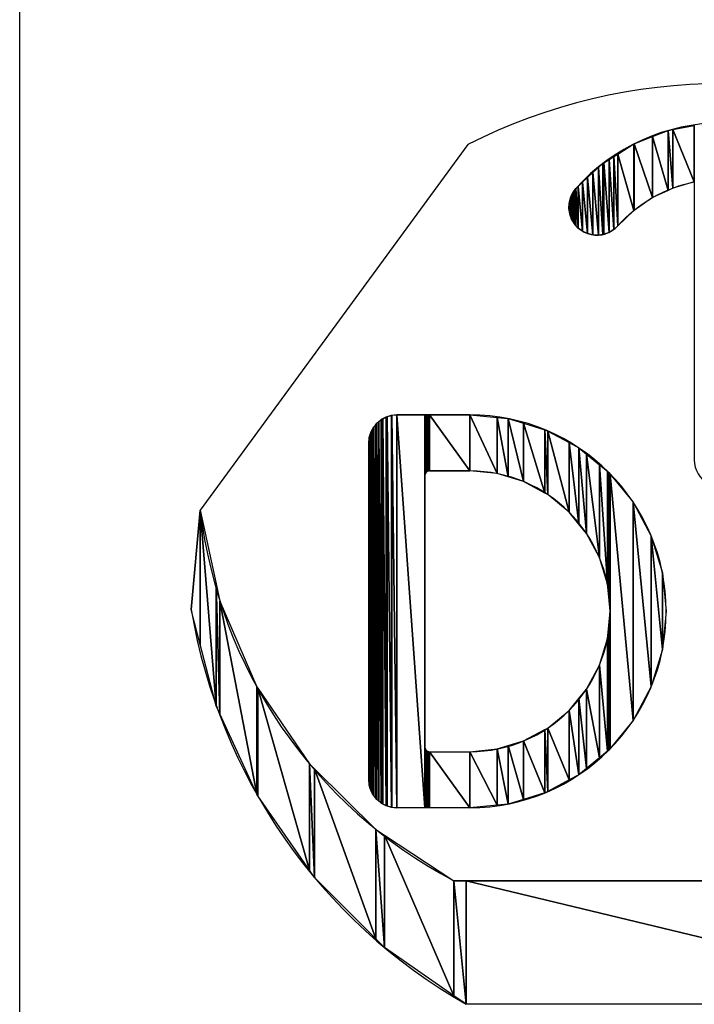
# Model space of a CAD drawing. Header units: inches. Extents: x 3 to 289, y 4 to 291.
# Tile 5 of 256: x 54.517 to 54.986, y 5.588 to 6.273. Entities that reach past the tile are written whole.
import ezdxf

# ---------------------------------------------------------------- set-up
doc = ezdxf.new("R2010")
doc.units = ezdxf.units.IN
doc.header["$LTSCALE"] = 0.5
doc.header["$MEASUREMENT"] = 0
doc.layers.add('PLOTVIEW1', color=7, linetype='Continuous')
doc.layers.add('STR_INS', color=8, linetype='Continuous')

msp = doc.modelspace()

# ---------------------------------------------------------------- linework, layer by layer
at = {"layer": 'PLOTVIEW1', "color": 190, "linetype": 'Continuous'}
for p, q in [((54.95724, 6.192), (54.96804, 6.19624)), ((54.96804, 6.19624), (54.97135, 6.19686)), ((54.96804, 6.19624), (54.96804, 6.15464)), ((54.96804, 6.15464), (54.96804, 6.19624)), ((54.96804, 6.19624), (54.97135, 6.1562)), ((54.97135, 6.1562), (54.96804, 6.19624)), ((54.97135, 6.19686), (54.98634, 6.1997)), ((54.97135, 6.19686), (54.97135, 6.1562)), ((54.97135, 6.1562), (54.97135, 6.19686)), ((54.97135, 6.19686), (54.98634, 6.16053)), ((54.98634, 6.16053), (54.97135, 6.19686)), ((54.98634, 6.1997), (54.98634, 6.16053)), ((54.98634, 6.16053), (54.98634, 6.1997)), ((54.98634, 6.16053), (54.98634, 6.1997)), ((54.94437, 6.18695), (54.95724, 6.192)), ((54.95724, 6.192), (54.95724, 6.14954)), ((54.95724, 6.14954), (54.95724, 6.192)), ((54.95724, 6.192), (54.96804, 6.15464)), ((54.96804, 6.15464), (54.95724, 6.192)), ((54.93307, 6.17988), (54.94428, 6.18692)), ((54.94428, 6.18692), (54.94437, 6.18695)), ((54.94428, 6.18692), (54.94428, 6.14062)), ((54.94428, 6.14062), (54.94428, 6.18692)), ((54.94428, 6.18692), (54.94437, 6.14071)), ((54.94437, 6.14071), (54.94428, 6.18692)), ((54.94437, 6.18695), (54.94437, 6.14071)), ((54.94437, 6.14071), (54.94437, 6.18695)), ((54.94437, 6.18695), (54.95724, 6.14954)), ((54.95724, 6.14954), (54.94437, 6.18695)), ((54.92267, 6.17335), (54.92338, 6.1738)), ((54.92338, 6.1738), (54.92698, 6.17605)), ((54.92338, 6.1738), (54.92338, 6.12406)), ((54.92338, 6.12406), (54.92338, 6.1738)), ((54.92338, 6.1738), (54.92698, 6.12537)), ((54.92698, 6.12537), (54.92338, 6.1738)), ((54.92698, 6.17605), (54.93025, 6.17811)), ((54.92698, 6.17605), (54.92698, 6.12537)), ((54.92698, 6.12537), (54.92698, 6.17605)), ((54.92698, 6.17605), (54.93025, 6.12736)), ((54.93025, 6.12736), (54.92698, 6.17605)), ((54.93025, 6.17811), (54.93307, 6.17988)), ((54.93025, 6.17811), (54.93025, 6.12736)), ((54.93025, 6.12736), (54.93025, 6.17811)), ((54.93025, 6.17811), (54.93307, 6.12995)), ((54.93307, 6.12995), (54.93025, 6.17811)), ((54.93307, 6.17988), (54.93307, 6.12995)), ((54.93307, 6.12995), (54.93307, 6.17988)), ((54.93307, 6.17988), (54.94428, 6.14062)), ((54.94428, 6.14062), (54.93307, 6.17988)), ((54.91205, 6.1635), (54.91577, 6.16695)), ((54.91577, 6.16695), (54.9196, 6.1705)), ((54.91577, 6.16695), (54.91577, 6.12363)), ((54.91577, 6.12363), (54.91577, 6.16695)), ((54.91577, 6.16695), (54.9196, 6.12347)), ((54.9196, 6.12347), (54.91577, 6.16695)), ((54.9196, 6.1705), (54.92267, 6.17335)), ((54.9196, 6.1705), (54.9196, 6.12347)), ((54.9196, 6.12347), (54.9196, 6.1705)), ((54.9196, 6.1705), (54.92267, 6.12394)), ((54.92267, 6.12394), (54.9196, 6.1705)), ((54.92267, 6.17335), (54.92267, 6.12394)), ((54.92267, 6.12394), (54.92267, 6.17335)), ((54.92267, 6.17335), (54.92338, 6.12406)), ((54.92338, 6.12406), (54.92267, 6.17335)), ((54.90549, 6.15742), (54.90858, 6.16029)), ((54.90858, 6.16029), (54.91205, 6.1635)), ((54.90858, 6.16029), (54.90858, 6.12615)), ((54.90858, 6.12615), (54.90858, 6.16029)), ((54.90858, 6.16029), (54.91205, 6.12454)), ((54.91205, 6.12454), (54.90858, 6.16029)), ((54.91205, 6.1635), (54.91205, 6.12454)), ((54.91205, 6.12454), (54.91205, 6.1635)), ((54.91205, 6.1635), (54.91577, 6.12363)), ((54.91577, 6.12363), (54.91205, 6.1635)), ((54.98634, 6.16053), (54.97135, 6.1562)), ((54.90169, 6.1529), (54.9029, 6.15455)), ((54.9029, 6.15455), (54.90395, 6.15599)), ((54.9029, 6.15455), (54.9029, 6.13123)), ((54.9029, 6.13123), (54.9029, 6.15455)), ((54.9029, 6.15455), (54.90395, 6.13009)), ((54.90395, 6.13009), (54.9029, 6.15455)), ((54.90395, 6.15599), (54.90549, 6.15742)), ((54.90395, 6.15599), (54.90395, 6.13009)), ((54.90395, 6.13009), (54.90395, 6.15599)), ((54.90395, 6.15599), (54.90549, 6.12841)), ((54.90549, 6.12841), (54.90395, 6.15599)), ((54.90549, 6.15742), (54.90549, 6.12841)), ((54.90549, 6.12841), (54.90549, 6.15742)), ((54.90549, 6.15742), (54.90858, 6.12615)), ((54.90858, 6.12615), (54.90549, 6.15742)), ((54.96804, 6.15464), (54.95724, 6.14954)), ((54.97135, 6.1562), (54.96804, 6.15464)), ((54.89917, 6.14571), (54.8996, 6.14745)), ((54.8996, 6.14745), (54.90008, 6.14943)), ((54.8996, 6.14745), (54.8996, 6.1381)), ((54.8996, 6.1381), (54.8996, 6.14745)), ((54.8996, 6.14745), (54.90008, 6.13678)), ((54.90008, 6.13678), (54.8996, 6.14745)), ((54.90008, 6.14943), (54.90091, 6.15122)), ((54.90008, 6.14943), (54.90008, 6.13678)), ((54.90008, 6.13678), (54.90008, 6.14943)), ((54.90008, 6.14943), (54.90091, 6.1345)), ((54.90091, 6.1345), (54.90008, 6.14943)), ((54.90091, 6.15122), (54.90169, 6.1529)), ((54.90091, 6.15122), (54.90091, 6.1345)), ((54.90091, 6.1345), (54.90091, 6.15122)), ((54.90091, 6.15122), (54.90169, 6.13322)), ((54.90169, 6.13322), (54.90091, 6.15122)), ((54.90169, 6.1529), (54.90169, 6.13322)), ((54.90169, 6.13322), (54.90169, 6.1529)), ((54.90169, 6.1529), (54.9029, 6.13123)), ((54.9029, 6.13123), (54.90169, 6.1529)), ((54.95724, 6.14954), (54.94437, 6.14071)), ((54.89901, 6.14189), (54.89917, 6.14571)), ((54.89917, 6.14084), (54.89901, 6.14189)), ((54.89917, 6.14571), (54.89917, 6.14084)), ((54.89917, 6.14084), (54.89917, 6.14571)), ((54.89917, 6.14571), (54.8996, 6.1381)), ((54.8996, 6.1381), (54.89917, 6.14571)), ((54.8996, 6.1381), (54.89917, 6.14084)), ((54.94428, 6.14062), (54.93307, 6.12995)), ((54.94437, 6.14071), (54.94428, 6.14062)), ((54.90008, 6.13678), (54.8996, 6.1381)), ((54.90091, 6.1345), (54.90008, 6.13678)), ((54.90169, 6.13322), (54.90091, 6.1345)), ((54.9029, 6.13123), (54.90169, 6.13322)), ((54.90395, 6.13009), (54.9029, 6.13123)), ((54.90549, 6.12841), (54.90395, 6.13009)), ((54.90858, 6.12615), (54.90549, 6.12841)), ((54.91205, 6.12454), (54.90858, 6.12615)), ((54.93025, 6.12736), (54.92698, 6.12537)), ((54.93307, 6.12995), (54.93025, 6.12736)), ((54.91577, 6.12363), (54.91205, 6.12454)), ((54.9196, 6.12347), (54.91577, 6.12363)), ((54.92267, 6.12394), (54.9196, 6.12347)), ((54.92338, 6.12406), (54.92267, 6.12394)), ((54.92698, 6.12537), (54.92338, 6.12406)), ((54.76842, 5.99513), (54.76951, 5.99571)), ((54.76951, 5.99571), (54.7718, 5.99693)), ((54.76951, 5.99571), (54.76951, 5.72756)), ((54.76951, 5.72756), (54.76951, 5.99571)), ((54.76951, 5.99571), (54.7718, 5.72649)), ((54.7718, 5.72649), (54.76951, 5.99571)), ((54.7718, 5.99693), (54.7726, 5.99717)), ((54.7718, 5.99693), (54.7718, 5.72649)), ((54.7718, 5.72649), (54.7718, 5.99693)), ((54.7718, 5.99693), (54.7726, 5.72612)), ((54.7726, 5.72612), (54.7718, 5.99693)), ((54.7726, 5.99717), (54.77547, 5.99804)), ((54.7726, 5.99717), (54.7726, 5.72612)), ((54.7726, 5.72612), (54.7726, 5.99717)), ((54.7726, 5.99717), (54.77547, 5.72535)), ((54.77547, 5.72535), (54.7726, 5.99717)), ((54.77547, 5.99804), (54.77588, 5.99809)), ((54.77547, 5.99804), (54.77547, 5.72535)), ((54.77547, 5.72535), (54.77547, 5.99804)), ((54.77547, 5.99804), (54.77588, 5.72524)), ((54.77588, 5.72524), (54.77547, 5.99804)), ((54.77588, 5.99809), (54.77928, 5.99842)), ((54.77588, 5.99809), (54.77588, 5.72524)), ((54.77588, 5.72524), (54.77588, 5.99809)), ((54.77588, 5.99809), (54.77928, 5.72494)), ((54.77928, 5.72494), (54.77588, 5.99809)), ((54.77928, 5.99842), (54.77928, 5.72494)), ((54.77928, 5.72494), (54.77928, 5.99842)), ((54.77928, 5.99842), (54.79881, 5.72494)), ((54.79881, 5.72494), (54.77928, 5.99842)), ((54.77928, 5.99842), (54.79881, 5.99842)), ((54.79881, 5.99842), (54.79881, 5.72494)), ((54.79881, 5.95623), (54.79881, 5.99842)), ((54.79881, 5.99842), (54.79886, 5.95677)), ((54.79886, 5.95677), (54.79881, 5.99842)), ((54.79881, 5.99842), (54.79886, 5.99842)), ((54.79886, 5.99842), (54.79886, 5.95677)), ((54.79886, 5.95677), (54.79886, 5.99842)), ((54.79886, 5.99842), (54.799, 5.9573)), ((54.799, 5.9573), (54.79886, 5.99842)), ((54.79886, 5.99842), (54.799, 5.99842)), ((54.799, 5.99842), (54.799, 5.9573)), ((54.799, 5.9573), (54.799, 5.99842)), ((54.799, 5.99842), (54.79923, 5.95779)), ((54.79923, 5.95779), (54.799, 5.99842)), ((54.799, 5.99842), (54.79923, 5.99842)), ((54.79923, 5.99842), (54.79923, 5.95779)), ((54.79923, 5.95779), (54.79923, 5.99842)), ((54.79923, 5.99842), (54.79954, 5.95824)), ((54.79954, 5.95824), (54.79923, 5.99842)), ((54.79923, 5.99842), (54.79954, 5.99842)), ((54.79954, 5.99842), (54.79954, 5.95824)), ((54.79954, 5.95824), (54.79954, 5.99842)), ((54.79954, 5.99842), (54.79993, 5.95862)), ((54.79993, 5.95862), (54.79954, 5.99842)), ((54.79954, 5.99842), (54.79993, 5.99842)), ((54.79993, 5.99842), (54.79993, 5.95862)), ((54.79993, 5.95862), (54.79993, 5.99842)), ((54.79993, 5.99842), (54.80037, 5.95893)), ((54.80037, 5.95893), (54.79993, 5.99842)), ((54.79993, 5.99842), (54.80037, 5.99842)), ((54.80037, 5.99842), (54.80037, 5.95893)), ((54.80037, 5.95893), (54.80037, 5.99842)), ((54.80037, 5.99842), (54.80087, 5.95916)), ((54.80087, 5.95916), (54.80037, 5.99842)), ((54.80037, 5.99842), (54.80087, 5.99842)), ((54.80087, 5.99842), (54.80087, 5.95916)), ((54.80087, 5.95916), (54.80087, 5.99842)), ((54.80087, 5.99842), (54.80139, 5.9593)), ((54.80139, 5.9593), (54.80087, 5.99842)), ((54.80087, 5.99842), (54.80139, 5.99842)), ((54.80139, 5.99842), (54.80139, 5.9593)), ((54.80139, 5.9593), (54.80139, 5.99842)), ((54.80139, 5.99842), (54.80194, 5.95935)), ((54.80194, 5.95935), (54.80139, 5.99842)), ((54.80139, 5.99842), (54.80194, 5.99842)), ((54.80194, 5.99842), (54.80194, 5.95935)), ((54.80194, 5.95935), (54.80194, 5.99842)), ((54.80194, 5.99842), (54.83006, 5.95935)), ((54.83006, 5.95935), (54.80194, 5.99842)), ((54.80194, 5.99842), (54.83006, 5.99842)), ((54.83006, 5.99842), (54.83006, 5.95935)), ((54.83006, 5.95935), (54.83006, 5.99842)), ((54.83006, 5.99842), (54.84912, 5.95748)), ((54.84912, 5.95748), (54.83006, 5.99842)), ((54.83006, 5.99842), (54.84912, 5.99654)), ((54.84912, 5.99654), (54.84912, 5.95748)), ((54.84912, 5.95748), (54.84912, 5.99654)), ((54.84912, 5.99654), (54.85674, 5.95516)), ((54.85674, 5.95516), (54.84912, 5.99654)), ((54.84912, 5.99654), (54.85674, 5.99579)), ((54.85674, 5.99579), (54.85674, 5.95516)), ((54.85674, 5.95516), (54.85674, 5.99579)), ((54.85674, 5.99579), (54.86744, 5.95192)), ((54.86744, 5.95192), (54.85674, 5.99579)), ((54.85674, 5.99579), (54.86744, 5.99255)), ((54.76236, 5.98848), (54.76303, 5.98974)), ((54.76303, 5.98974), (54.76431, 5.9913)), ((54.76303, 5.98974), (54.76303, 5.73375)), ((54.76303, 5.73375), (54.76303, 5.98974)), ((54.76303, 5.98974), (54.76431, 5.73192)), ((54.76431, 5.73192), (54.76303, 5.98974)), ((54.76431, 5.9913), (54.76546, 5.9927)), ((54.76431, 5.9913), (54.76431, 5.73192)), ((54.76431, 5.73192), (54.76431, 5.9913)), ((54.76431, 5.9913), (54.76546, 5.73077)), ((54.76546, 5.73077), (54.76431, 5.9913)), ((54.76546, 5.9927), (54.76672, 5.99373)), ((54.76546, 5.9927), (54.76546, 5.73077)), ((54.76546, 5.73077), (54.76546, 5.9927)), ((54.76546, 5.9927), (54.76672, 5.72951)), ((54.76672, 5.72951), (54.76546, 5.9927)), ((54.76672, 5.99373), (54.76842, 5.99513)), ((54.76672, 5.99373), (54.76672, 5.72951)), ((54.76672, 5.72951), (54.76672, 5.99373)), ((54.76672, 5.99373), (54.76842, 5.72832)), ((54.76842, 5.72832), (54.76672, 5.99373)), ((54.76842, 5.99513), (54.76842, 5.72832)), ((54.76842, 5.72832), (54.76842, 5.99513)), ((54.76842, 5.99513), (54.76951, 5.72756)), ((54.76951, 5.72756), (54.76842, 5.99513)), ((54.86744, 5.99255), (54.86744, 5.95192)), ((54.86744, 5.95192), (54.86744, 5.99255)), ((54.86744, 5.99255), (54.88239, 5.94393)), ((54.88239, 5.94393), (54.86744, 5.99255)), ((54.86744, 5.99255), (54.88239, 5.98801)), ((54.75974, 5.97889), (54.76004, 5.9819)), ((54.76004, 5.9819), (54.76012, 5.9827)), ((54.76004, 5.9819), (54.76004, 5.74109)), ((54.76004, 5.74109), (54.76004, 5.9819)), ((54.76004, 5.9819), (54.76012, 5.74079)), ((54.76012, 5.74079), (54.76004, 5.9819)), ((54.76012, 5.9827), (54.76092, 5.98534)), ((54.76012, 5.9827), (54.76012, 5.74079)), ((54.76012, 5.74079), (54.76012, 5.9827)), ((54.76012, 5.9827), (54.76092, 5.7378)), ((54.76092, 5.7378), (54.76012, 5.9827)), ((54.76092, 5.98534), (54.76123, 5.98636)), ((54.76092, 5.98534), (54.76092, 5.7378)), ((54.76092, 5.7378), (54.76092, 5.98534)), ((54.76092, 5.98534), (54.76123, 5.73713)), ((54.76123, 5.73713), (54.76092, 5.98534)), ((54.76123, 5.98636), (54.76236, 5.98848)), ((54.76123, 5.98636), (54.76123, 5.73713)), ((54.76123, 5.73713), (54.76123, 5.98636)), ((54.76123, 5.98636), (54.76236, 5.73471)), ((54.76236, 5.73471), (54.76123, 5.98636)), ((54.76236, 5.98848), (54.76236, 5.73471)), ((54.76236, 5.73471), (54.76236, 5.98848)), ((54.76236, 5.98848), (54.76303, 5.73375)), ((54.76303, 5.73375), (54.76236, 5.98848)), ((54.88239, 5.98801), (54.88239, 5.94393)), ((54.88239, 5.94393), (54.88239, 5.98801)), ((54.88239, 5.98801), (54.88433, 5.94289)), ((54.88433, 5.94289), (54.88239, 5.98801)), ((54.88239, 5.98801), (54.88433, 5.98698)), ((54.88433, 5.98698), (54.88433, 5.94289)), ((54.88433, 5.94289), (54.88433, 5.98698)), ((54.88433, 5.98698), (54.89913, 5.93075)), ((54.89913, 5.93075), (54.88433, 5.98698)), ((54.88433, 5.98698), (54.89913, 5.97907)), ((54.75974, 5.74448), (54.75974, 5.97889)), ((54.75974, 5.97889), (54.76004, 5.74109)), ((54.76004, 5.74109), (54.75974, 5.97889)), ((54.89913, 5.97907), (54.89913, 5.93075)), ((54.89913, 5.93075), (54.89913, 5.97907)), ((54.89913, 5.97907), (54.90603, 5.92233)), ((54.90603, 5.92233), (54.89913, 5.97907)), ((54.89913, 5.97907), (54.90603, 5.97538)), ((54.90603, 5.97538), (54.90603, 5.92233)), ((54.90603, 5.92233), (54.90603, 5.97538)), ((54.90603, 5.97538), (54.91127, 5.91594)), ((54.91127, 5.91594), (54.90603, 5.97538)), ((54.90603, 5.97538), (54.91127, 5.97107)), ((54.91127, 5.97107), (54.91127, 5.91594)), ((54.91127, 5.91594), (54.91127, 5.97107)), ((54.91127, 5.97107), (54.9203, 5.89906)), ((54.9203, 5.89906), (54.91127, 5.97107)), ((54.91127, 5.97107), (54.9203, 5.96367)), ((54.9203, 5.96367), (54.9203, 5.89906)), ((54.9203, 5.89906), (54.9203, 5.96367)), ((54.9203, 5.96367), (54.92586, 5.88074)), ((54.92586, 5.88074), (54.9203, 5.96367)), ((54.9203, 5.96367), (54.92586, 5.95911)), ((54.79886, 5.95677), (54.79881, 5.95623)), ((54.799, 5.9573), (54.79886, 5.95677)), ((54.79923, 5.95779), (54.799, 5.9573)), ((54.79954, 5.95824), (54.79923, 5.95779)), ((54.79993, 5.95862), (54.79954, 5.95824)), ((54.80037, 5.95893), (54.79993, 5.95862)), ((54.80087, 5.95916), (54.80037, 5.95893)), ((54.80139, 5.9593), (54.80087, 5.95916)), ((54.80194, 5.95935), (54.80139, 5.9593)), ((54.83006, 5.95935), (54.80194, 5.95935)), ((54.84912, 5.95748), (54.83006, 5.95935)), ((54.85674, 5.95516), (54.84912, 5.95748)), ((54.86744, 5.95192), (54.85674, 5.95516)), ((54.92586, 5.95911), (54.92586, 5.88074)), ((54.92586, 5.88074), (54.92586, 5.95911)), ((54.92586, 5.95911), (54.92675, 5.87165)), ((54.92675, 5.87165), (54.92586, 5.95911)), ((54.92586, 5.95911), (54.92675, 5.95837)), ((54.92675, 5.95837), (54.92675, 5.87165)), ((54.92675, 5.87165), (54.92675, 5.95837)), ((54.92675, 5.95837), (54.92773, 5.86168)), ((54.92773, 5.86168), (54.92675, 5.95837)), ((54.92675, 5.95837), (54.92773, 5.95717)), ((54.92773, 5.95717), (54.92773, 5.86168)), ((54.92773, 5.76619), (54.92773, 5.95717)), ((54.92773, 5.95717), (54.94376, 5.78571)), ((54.94376, 5.78571), (54.92773, 5.95717)), ((54.92773, 5.95717), (54.94376, 5.93765)), ((54.88239, 5.94393), (54.86744, 5.95192)), ((54.88433, 5.94289), (54.88239, 5.94393)), ((54.89913, 5.93075), (54.88433, 5.94289)), ((54.94376, 5.93765), (54.94376, 5.78571)), ((54.94376, 5.78571), (54.94376, 5.93765)), ((54.94376, 5.93765), (54.95639, 5.80935)), ((54.95639, 5.80935), (54.94376, 5.93765)), ((54.94376, 5.93765), (54.95639, 5.91401)), ((54.90603, 5.92233), (54.89913, 5.93075)), ((54.91127, 5.91594), (54.90603, 5.92233)), ((54.9203, 5.89906), (54.91127, 5.91594)), ((54.95639, 5.91401), (54.95639, 5.80935)), ((54.95639, 5.80935), (54.95639, 5.91401)), ((54.95639, 5.91401), (54.96418, 5.83501)), ((54.96418, 5.83501), (54.95639, 5.91401)), ((54.95639, 5.91401), (54.96418, 5.88836)), ((54.92586, 5.88074), (54.9203, 5.89906)), ((54.96418, 5.88836), (54.96418, 5.83501)), ((54.96418, 5.83501), (54.96418, 5.88836)), ((54.96418, 5.88836), (54.9668, 5.86168)), ((54.92675, 5.87165), (54.92586, 5.88074)), ((54.92773, 5.86168), (54.92675, 5.87165)), ((54.92675, 5.85172), (54.92773, 5.86168)), ((54.92773, 5.86168), (54.92773, 5.76619)), ((54.9668, 5.86168), (54.96418, 5.83501)), ((54.92586, 5.84263), (54.92675, 5.85172)), ((54.92675, 5.85172), (54.92675, 5.76499)), ((54.92675, 5.76499), (54.92675, 5.85172)), ((54.92675, 5.85172), (54.92773, 5.76619)), ((54.92773, 5.76619), (54.92675, 5.85172)), ((54.9203, 5.82431), (54.92586, 5.84263)), ((54.92586, 5.84263), (54.92586, 5.76426)), ((54.92586, 5.76426), (54.92586, 5.84263)), ((54.92586, 5.84263), (54.92675, 5.76499)), ((54.92675, 5.76499), (54.92586, 5.84263)), ((54.96418, 5.83501), (54.95639, 5.80935)), ((54.91127, 5.80742), (54.9203, 5.82431)), ((54.9203, 5.82431), (54.9203, 5.7597)), ((54.9203, 5.7597), (54.9203, 5.82431)), ((54.9203, 5.82431), (54.92586, 5.76426)), ((54.92586, 5.76426), (54.9203, 5.82431)), ((54.90603, 5.80103), (54.91127, 5.80742)), ((54.91127, 5.80742), (54.91127, 5.75229)), ((54.91127, 5.75229), (54.91127, 5.80742)), ((54.91127, 5.80742), (54.9203, 5.7597)), ((54.9203, 5.7597), (54.91127, 5.80742)), ((54.95639, 5.80935), (54.94376, 5.78571)), ((54.89913, 5.79262), (54.90603, 5.80103)), ((54.90603, 5.80103), (54.90603, 5.74799)), ((54.90603, 5.74799), (54.90603, 5.80103)), ((54.90603, 5.80103), (54.91127, 5.75229)), ((54.91127, 5.75229), (54.90603, 5.80103)), ((54.88433, 5.78047), (54.89913, 5.79262)), ((54.89913, 5.79262), (54.89913, 5.7443)), ((54.89913, 5.7443), (54.89913, 5.79262)), ((54.89913, 5.79262), (54.90603, 5.74799)), ((54.90603, 5.74799), (54.89913, 5.79262)), ((54.94376, 5.78571), (54.92773, 5.76619)), ((54.86744, 5.77145), (54.88239, 5.77944)), ((54.88239, 5.77944), (54.88433, 5.78047)), ((54.88239, 5.77944), (54.88239, 5.73535)), ((54.88239, 5.73535), (54.88239, 5.77944)), ((54.88239, 5.77944), (54.88433, 5.73639)), ((54.88433, 5.73639), (54.88239, 5.77944)), ((54.88433, 5.78047), (54.88433, 5.73639)), ((54.88433, 5.73639), (54.88433, 5.78047)), ((54.88433, 5.78047), (54.89913, 5.7443)), ((54.89913, 5.7443), (54.88433, 5.78047)), ((54.85674, 5.7682), (54.86744, 5.77145)), ((54.86744, 5.77145), (54.86744, 5.73082)), ((54.86744, 5.73082), (54.86744, 5.77145)), ((54.86744, 5.77145), (54.88239, 5.73535)), ((54.88239, 5.73535), (54.86744, 5.77145)), ((54.79881, 5.72494), (54.79881, 5.76714)), ((54.79881, 5.76714), (54.79886, 5.72494)), ((54.79886, 5.72494), (54.79881, 5.76714)), ((54.79881, 5.76714), (54.79886, 5.76659)), ((54.79886, 5.76659), (54.79886, 5.72494)), ((54.79886, 5.72494), (54.79886, 5.76659)), ((54.79886, 5.76659), (54.799, 5.72494)), ((54.799, 5.72494), (54.79886, 5.76659)), ((54.79886, 5.76659), (54.799, 5.76607)), ((54.799, 5.76607), (54.799, 5.72494)), ((54.799, 5.72494), (54.799, 5.76607)), ((54.799, 5.76607), (54.79923, 5.72494)), ((54.79923, 5.72494), (54.799, 5.76607)), ((54.799, 5.76607), (54.79923, 5.76557)), ((54.79923, 5.76557), (54.79923, 5.72494)), ((54.79923, 5.72494), (54.79923, 5.76557)), ((54.79923, 5.76557), (54.79954, 5.72494)), ((54.79954, 5.72494), (54.79923, 5.76557)), ((54.79923, 5.76557), (54.79954, 5.76513)), ((54.79954, 5.76513), (54.79954, 5.72494)), ((54.79954, 5.72494), (54.79954, 5.76513)), ((54.79954, 5.76513), (54.79993, 5.72494)), ((54.79993, 5.72494), (54.79954, 5.76513)), ((54.79954, 5.76513), (54.79993, 5.76474)), ((54.79993, 5.76474), (54.79993, 5.72494)), ((54.79993, 5.72494), (54.79993, 5.76474)), ((54.79993, 5.76474), (54.80037, 5.72494)), ((54.80037, 5.72494), (54.79993, 5.76474)), ((54.79993, 5.76474), (54.80037, 5.76443)), ((54.80037, 5.76443), (54.80037, 5.72494)), ((54.80037, 5.72494), (54.80037, 5.76443)), ((54.80037, 5.76443), (54.80087, 5.72494)), ((54.80087, 5.72494), (54.80037, 5.76443)), ((54.80037, 5.76443), (54.80087, 5.7642)), ((54.80087, 5.7642), (54.80087, 5.72494)), ((54.80087, 5.72494), (54.80087, 5.7642)), ((54.80087, 5.7642), (54.80139, 5.72494)), ((54.80139, 5.72494), (54.80087, 5.7642)), ((54.80087, 5.7642), (54.80139, 5.76406)), ((54.80139, 5.76406), (54.80139, 5.72494)), ((54.80139, 5.72494), (54.80139, 5.76406)), ((54.80139, 5.76406), (54.80194, 5.72494)), ((54.80194, 5.72494), (54.80139, 5.76406)), ((54.80139, 5.76406), (54.80194, 5.76401)), ((54.80194, 5.76401), (54.80194, 5.72494)), ((54.80194, 5.72494), (54.80194, 5.76401)), ((54.80194, 5.76401), (54.83006, 5.72494)), ((54.83006, 5.72494), (54.80194, 5.76401)), ((54.80194, 5.76401), (54.83006, 5.76401)), ((54.83006, 5.76401), (54.84912, 5.76589)), ((54.83006, 5.76401), (54.83006, 5.72494)), ((54.83006, 5.72494), (54.83006, 5.76401)), ((54.83006, 5.76401), (54.84912, 5.72682)), ((54.84912, 5.72682), (54.83006, 5.76401)), ((54.84912, 5.76589), (54.85674, 5.7682)), ((54.84912, 5.76589), (54.84912, 5.72682)), ((54.84912, 5.72682), (54.84912, 5.76589)), ((54.84912, 5.76589), (54.85674, 5.72757)), ((54.85674, 5.72757), (54.84912, 5.76589)), ((54.85674, 5.7682), (54.85674, 5.72757)), ((54.85674, 5.72757), (54.85674, 5.7682)), ((54.85674, 5.7682), (54.86744, 5.73082)), ((54.86744, 5.73082), (54.85674, 5.7682)), ((54.92586, 5.76426), (54.9203, 5.7597)), ((54.92675, 5.76499), (54.92586, 5.76426)), ((54.92773, 5.76619), (54.92675, 5.76499)), ((54.9203, 5.7597), (54.91127, 5.75229)), ((54.91127, 5.75229), (54.90603, 5.74799)), ((54.76004, 5.74109), (54.75974, 5.74448)), ((54.89913, 5.7443), (54.88433, 5.73639)), ((54.90603, 5.74799), (54.89913, 5.7443)), ((54.76012, 5.74079), (54.76004, 5.74109)), ((54.76092, 5.7378), (54.76012, 5.74079)), ((54.76123, 5.73713), (54.76092, 5.7378)), ((54.76236, 5.73471), (54.76123, 5.73713)), ((54.88239, 5.73535), (54.86744, 5.73082)), ((54.88433, 5.73639), (54.88239, 5.73535)), ((54.76303, 5.73375), (54.76236, 5.73471)), ((54.76431, 5.73192), (54.76303, 5.73375)), ((54.76546, 5.73077), (54.76431, 5.73192)), ((54.76672, 5.72951), (54.76546, 5.73077)), ((54.76842, 5.72832), (54.76672, 5.72951)), ((54.76951, 5.72756), (54.76842, 5.72832)), ((54.86744, 5.73082), (54.85674, 5.72757)), ((54.7718, 5.72649), (54.76951, 5.72756)), ((54.7726, 5.72612), (54.7718, 5.72649)), ((54.77547, 5.72535), (54.7726, 5.72612)), ((54.77588, 5.72524), (54.77547, 5.72535)), ((54.77928, 5.72494), (54.77588, 5.72524)), ((54.79881, 5.72494), (54.77928, 5.72494)), ((54.79886, 5.72494), (54.79881, 5.72494)), ((54.799, 5.72494), (54.79886, 5.72494)), ((54.79923, 5.72494), (54.799, 5.72494)), ((54.79954, 5.72494), (54.79923, 5.72494)), ((54.79993, 5.72494), (54.79954, 5.72494)), ((54.80037, 5.72494), (54.79993, 5.72494)), ((54.80087, 5.72494), (54.80037, 5.72494)), ((54.80139, 5.72494), (54.80087, 5.72494)), ((54.80194, 5.72494), (54.80139, 5.72494)), ((54.83006, 5.72494), (54.80194, 5.72494)), ((54.84912, 5.72682), (54.83006, 5.72494)), ((54.85674, 5.72757), (54.84912, 5.72682))]:
    msp.add_line(p, q, dxfattribs=at)
at = {"layer": 'PLOTVIEW1', "color": 56, "linetype": 'Continuous'}
for p, q in [((54.82877, 6.18647, 0.01969), (54.64246, 5.9321, 0.01969)), ((54.63617, 5.86288), (54.64246, 5.9321)), ((54.64246, 5.9321), (54.64246, 5.83866)), ((54.64246, 5.83866), (54.64246, 5.9321)), ((54.64246, 5.83866), (54.64246, 5.9321)), ((54.64246, 5.83866), (54.64246, 5.9321)), ((54.64246, 5.9321), (54.65355, 5.796)), ((54.65355, 5.796), (54.64246, 5.9321)), ((54.64246, 5.9321), (54.65355, 5.88085)), ((54.65355, 5.88085), (54.65355, 5.796)), ((54.65355, 5.796), (54.65355, 5.88085)), ((54.65355, 5.88085), (54.65618, 5.79027)), ((54.65618, 5.79027), (54.65355, 5.88085)), ((54.65355, 5.88085), (54.65618, 5.86865)), ((54.65618, 5.86865), (54.65618, 5.79027)), ((54.65618, 5.79027), (54.65618, 5.86865)), ((54.65618, 5.86865), (54.68185, 5.73451)), ((54.68185, 5.73451), (54.65618, 5.86865)), ((54.65618, 5.86865), (54.68185, 5.80903)), ((54.64246, 5.83866), (54.63617, 5.86288)), ((54.65355, 5.796), (54.64246, 5.83866)), ((54.68185, 5.80903), (54.68185, 5.73451)), ((54.68185, 5.73451), (54.68185, 5.80903)), ((54.68185, 5.80903), (54.68244, 5.73323)), ((54.68244, 5.73323), (54.68185, 5.80903)), ((54.68185, 5.80903), (54.68244, 5.80818)), ((54.68244, 5.80818), (54.68244, 5.73323)), ((54.68244, 5.73323), (54.68244, 5.80818)), ((54.68244, 5.80818), (54.7185, 5.68146)), ((54.7185, 5.68146), (54.68244, 5.80818)), ((54.68244, 5.80818), (54.7185, 5.75546)), ((54.65618, 5.79027), (54.65355, 5.796)), ((54.68185, 5.73451), (54.65618, 5.79027)), ((54.7185, 5.75546), (54.7185, 5.68146)), ((54.7185, 5.68146), (54.7185, 5.75546)), ((54.7185, 5.75546), (54.72193, 5.67654)), ((54.72193, 5.67654), (54.7185, 5.75546)), ((54.7185, 5.75546), (54.72193, 5.75209)), ((54.72193, 5.75209), (54.72193, 5.67654)), ((54.72193, 5.67654), (54.72193, 5.75209)), ((54.72193, 5.75209), (54.76477, 5.63371)), ((54.76477, 5.63371), (54.72193, 5.75209)), ((54.72193, 5.75209), (54.76477, 5.70993)), ((54.68244, 5.73323), (54.68185, 5.73451)), ((54.7185, 5.68146), (54.68244, 5.73323)), ((54.76477, 5.70993), (54.76477, 5.63371)), ((54.76477, 5.63371), (54.76477, 5.70993)), ((54.76477, 5.70993), (54.77079, 5.62769)), ((54.77079, 5.62769), (54.76477, 5.70993)), ((54.76477, 5.70993), (54.77079, 5.70596)), ((54.77079, 5.70596), (54.77079, 5.62769)), ((54.77079, 5.62769), (54.77079, 5.70596)), ((54.77079, 5.70596), (54.81893, 5.59417)), ((54.81893, 5.59417), (54.77079, 5.70596)), ((54.77079, 5.70596), (54.81893, 5.67416)), ((54.72193, 5.67654), (54.7185, 5.68146)), ((54.76477, 5.63371), (54.72193, 5.67654)), ((54.81893, 5.67416), (54.81893, 5.59417)), ((54.81893, 5.59417), (54.81893, 5.67416)), ((54.81893, 5.67416), (54.8275, 5.58821)), ((54.8275, 5.58821), (54.81893, 5.67416)), ((54.81893, 5.67416), (54.8275, 5.67416)), ((54.8275, 5.67416), (54.8275, 5.58821)), ((54.8275, 5.58821), (54.8275, 5.67416)), ((54.8275, 5.67416), (55.18424, 5.58821)), ((55.18424, 5.58821), (54.8275, 5.67416)), ((54.8275, 5.67416), (55.18424, 5.67416)), ((54.77079, 5.62769), (54.76477, 5.63371)), ((54.81893, 5.59417), (54.77079, 5.62769)), ((54.8275, 5.58821), (54.81893, 5.59417)), ((55.18424, 5.58821), (54.8275, 5.58821))]:
    msp.add_line(p, q, dxfattribs=at)
at = {"layer": 'PLOTVIEW1', "color": 252, "linetype": 'Continuous'}
for p, q in [((54.83006, 5.99842, 0.01969), (54.77928, 5.99842, 0.01969)), ((54.75974, 5.97889, 0.01969), (54.75974, 5.74448, 0.01969)), ((54.79881, 5.76714, 0.01969), (54.79881, 5.95623, 0.01969)), ((54.80194, 5.95935, 0.01969), (54.83006, 5.95935, 0.01969)), ((54.64246, 5.9321, 0.01969), (54.63617, 5.86288, 0.01969)), ((54.80194, 5.76401, 0.01969), (54.83006, 5.76401, 0.01969)), ((54.83006, 5.72494, 0.01969), (54.77928, 5.72494, 0.01969)), ((55.19281, 5.67416, 0.01969), (54.81893, 5.67416, 0.01969))]:
    msp.add_line(p, q, dxfattribs=at)
at = {"layer": 'PLOTVIEW1', "color": 56, "linetype": 'Continuous'}
msp.add_arc((55.00587, 5.83824, 0.01969), 0.39068, 63.04275, 116.9573, dxfattribs=at)
at = {"layer": 'PLOTVIEW1', "color": 252, "linetype": 'Continuous'}
for centre, radius, start, end in [((54.91851, 6.14297, 0.01969), 0.01953, 138.1897, 318.1897), ((54.77928, 5.97889, 0.01969), 0.01953, 90.00002, 180), ((54.83006, 5.86168, 0.01969), 0.13674, 270, 90), ((54.80194, 5.95623, 0.01969), 0.00313, 90, 180), ((54.83006, 5.86168, 0.01969), 0.09767, 270, 90), ((54.97618, 5.97107, 0.01969), 0.33599, 186.6612, 242.0945), ((55.0215, 5.92732, 0.01969), 0.39068, 189.494, 240.2271), ((54.80194, 5.76714, 0.01969), 0.00313, 180, 270), ((54.77928, 5.74448, 0.01969), 0.01953, 180, 270)]:
    msp.add_arc(centre, radius, start, end, dxfattribs=at)
at = {"layer": 'STR_INS', "color": 4, "linetype": 'Continuous'}
for p, q in [((54.51675, 5.38692), (54.51675, 6.80357)), ((54.98634, 6.16053), (54.98634, 5.96717))]:
    msp.add_line(p, q, dxfattribs=at)
for centre, radius, start, end in [((55.00587, 6.06484), 0.13674, 41.81028, 138.18972), ((55.00587, 5.96716), 0.01953, 179.99267, 0.00733)]:
    msp.add_arc(centre, radius, start, end, dxfattribs=at)
at = {"layer": 'STR_INS', "color": 4, "linetype": 'Continuous', "extrusion": (0, 8.88178e-16, -1)}
msp.add_arc((-55.00587, 6.06484), 0.09767, 41.81035, 78.46302, dxfattribs=at)

doc.saveas('drawing.dxf')
